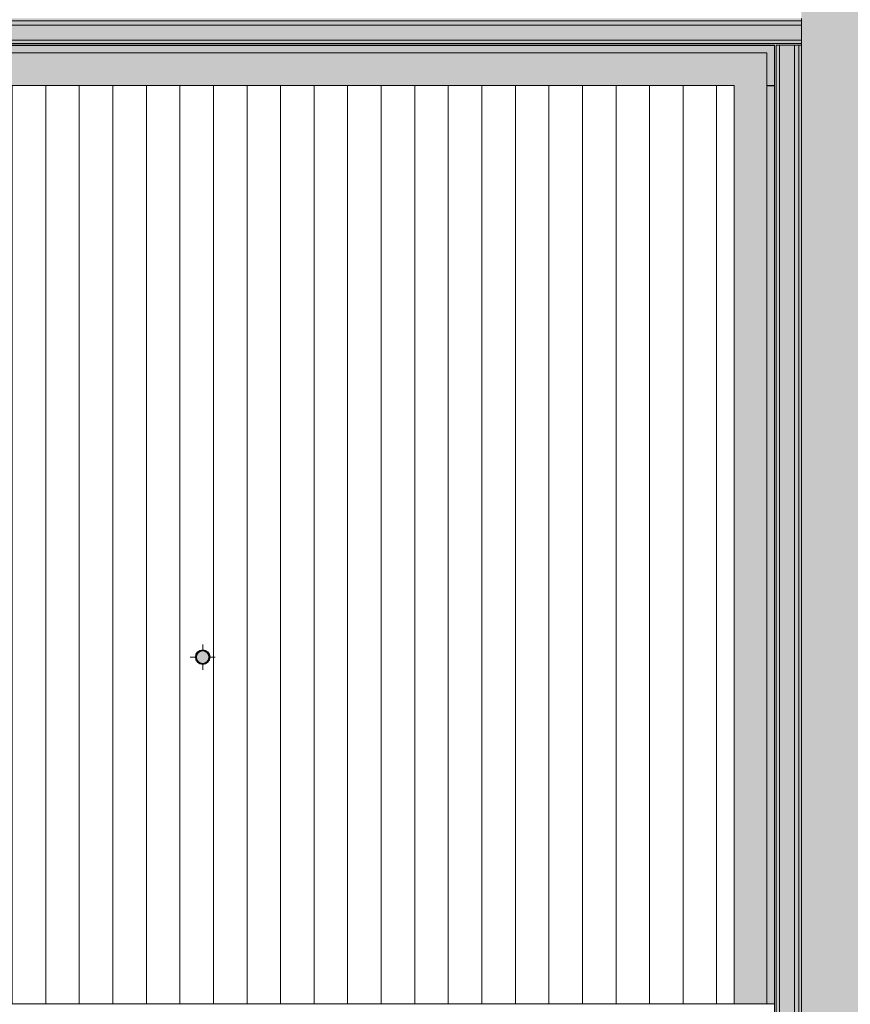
# Model space of a CAD drawing. Header units: millimetres. Extents: x -62808 to 83156, y -26483 to 33271.
# Tile 114 of 256: x -14555 to -9603, y -21565 to -15695. Entities that reach past the tile are written whole.
import ezdxf

# ---------------------------------------------------------------- set-up
doc = ezdxf.new("R2010")
doc.units = ezdxf.units.MM
for name, color, linetype, lineweight in [('A-FLOR', 192, 'Continuous', 18), ('A-FLOR-PATT', 8, 'Continuous', 25), ('A-ROOF', 132, 'Continuous', 9), ('A-ROOF-OTLN', 132, 'Continuous', 9), ('A-ROOF-PATT', 132, 'Continuous', 9), ('A-WALL', 113, 'Continuous', 18), ('A-WALL-PATT', 111, 'Continuous', 25), ('P-PIPE', 3, 'Continuous', 9), ('P-PIPE-CNTR', 3, 'Continuous', 9)]:
    doc.layers.add(name, color=color, linetype=linetype, lineweight=lineweight)

# ---------------------------------------------------------------- blocks, each defined once
blk = doc.blocks.new('ESG_Serie Normal_Terminal de Ventilacao - Standard-V35-PLANTA DE IMPERMEABILIZAÇÃO - 1_ PAV_')
at = {"layer": 'P-PIPE'}
h = blk.add_hatch(color=256, dxfattribs=at)
h.paths.add_polyline_path([(-13464.1, -19538.7), (-13449.6, -19535.8), (-13439.2, -19530.3), (-13431.2, -19522.9), (-13425.3, -19513.6), (-13422.3, -19505.8), (-13421, -19495.6), (-13423.9, -19480.8), (-13429.3, -19470.7), (-13437.1, -19462.4), (-13446, -19456.8), (-13456.7, -19453.4), (-13465.6, -19452.6), (-13478.6, -19455.3), (-13489, -19460.8), (-13497, -19468.2), (-13502.9, -19477.5), (-13506.1, -19487.1), (-13507.2, -19495.6), (-13504.2, -19510.3), (-13498.8, -19520.5), (-13491.1, -19528.7), (-13482, -19534.4), (-13473.8, -19537.4), (-13465.6, -19538.5)])
h.paths.add_polyline_path([(-13464.1, -19537.2), (-13478.4, -19534.3), (-13488.4, -19529), (-13496.1, -19521.7), (-13501.6, -19512.9), (-13504.3, -19506.3), (-13505.5, -19493.9), (-13502.7, -19480.8), (-13497.5, -19471.3), (-13490.2, -19463.5), (-13481.9, -19458.2), (-13473.5, -19455.1), (-13462.6, -19454.1), (-13449.7, -19456.8), (-13439.8, -19462.1), (-13432.2, -19469.2), (-13426.5, -19478.2), (-13423.5, -19487.1), (-13422.6, -19497.2), (-13425.5, -19510.3), (-13430.6, -19519.8), (-13438, -19527.6), (-13446.6, -19533.1), (-13454.7, -19536), (-13463.8, -19537.2)])
h = blk.add_hatch(color=256, dxfattribs=at)
h.paths.add_polyline_path([(-13464.1, -19537.2), (-13449.7, -19534.3), (-13439.8, -19529), (-13432.3, -19522), (-13426.5, -19512.9), (-13423.7, -19505.3), (-13422.6, -19493.9), (-13425.5, -19480.8), (-13430.6, -19471.3), (-13437.9, -19463.5), (-13446.6, -19458.1), (-13457.5, -19454.7), (-13465.6, -19454.1), (-13478.4, -19456.8), (-13488.4, -19462.1), (-13495.9, -19469.1), (-13501.6, -19478.2), (-13504.9, -19488.7), (-13505.5, -19497.2), (-13502.7, -19510.3), (-13497.5, -19519.8), (-13490.2, -19527.6), (-13481.5, -19533.1), (-13473.5, -19536), (-13464.3, -19537.2)])
h.paths.add_polyline_path([(-13464.1, -19535.7), (-13478, -19532.9), (-13487.3, -19527.9), (-13494.6, -19521.2), (-13500.5, -19511.6), (-13502.9, -19505.9), (-13503.8, -19492.1), (-13501.4, -19481.6), (-13496.4, -19472.4), (-13490.5, -19465.7), (-13480.6, -19459.3), (-13470.7, -19456.3), (-13462.6, -19455.6), (-13450.1, -19458.3), (-13440.9, -19463.2), (-13433, -19470.7), (-13427.7, -19479.3), (-13425.1, -19487.1), (-13424.4, -19499), (-13426.8, -19509.5), (-13431.7, -19518.8), (-13437.6, -19525.4), (-13447.5, -19531.8), (-13457.5, -19534.8), (-13463.7, -19535.7)])
h = blk.add_hatch(color=256, dxfattribs=at)
h.paths.add_polyline_path([(-13464.1, -19535.7), (-13450.1, -19532.9), (-13440.5, -19527.6), (-13433.6, -19521.2), (-13427.7, -19511.8), (-13425.1, -19504.7), (-13424.4, -19492.1), (-13426.8, -19481.6), (-13431.7, -19472.4), (-13438.7, -19464.9), (-13447.5, -19459.3), (-13456.6, -19456.4), (-13465.6, -19455.6), (-13478, -19458.3), (-13487.7, -19463.5), (-13494.8, -19470.2), (-13500.4, -19479.3), (-13503.2, -19487.7), (-13503.8, -19499), (-13501.4, -19509.5), (-13496.4, -19518.8), (-13490.5, -19525.4), (-13480.9, -19531.7), (-13471.6, -19534.7), (-13464.4, -19535.7)])
h.paths.add_polyline_path([(-13464.1, -19534.2), (-13477, -19531.6), (-13486.6, -19526.5), (-13494.1, -19519.3), (-13498.9, -19511.6), (-13501.6, -19504), (-13502.2, -19491.6), (-13499.7, -19481.5), (-13495.2, -19473.3), (-13490.5, -19467.6), (-13479.7, -19460.6), (-13469.7, -19457.7), (-13462.6, -19457.1), (-13451.2, -19459.5), (-13441.6, -19464.6), (-13434.1, -19471.8), (-13429.3, -19479.5), (-13426.6, -19487.1), (-13426, -19499.6), (-13428.5, -19509.7), (-13432.9, -19517.8), (-13437.6, -19523.5), (-13448.5, -19530.5), (-13458.5, -19533.4), (-13463.6, -19534.1)])
h.paths.add_polyline_path([(-13464.6, -19458.3), (-13463.6, -19458.1), (-13464.6, -19458.2)])
h = blk.add_hatch(color=256, dxfattribs=at)
h.paths.add_polyline_path([(-13430.6, -19514.9), (-13426.6, -19504), (-13426, -19491.6), (-13428.5, -19481.5), (-13431.4, -19477.3), (-13431.1, -19478.2), (-13427.4, -19489.9), (-13427.3, -19499.7), (-13429.7, -19509.3), (-13431, -19514.4)])
h.paths.add_polyline_path([(-13464.1, -19534.2), (-13450.1, -19531.2), (-13441.6, -19526.5), (-13434.1, -19519.3), (-13431.9, -19514.7), (-13432.8, -19515.6), (-13440.9, -19524.5), (-13449.3, -19529.5), (-13458.8, -19532.2), (-13463.6, -19533.2)])
h.paths.add_polyline_path([(-13497.5, -19514.9), (-13497, -19512.9), (-13500.7, -19501.2), (-13500.9, -19491.4), (-13498.5, -19481.8), (-13497.2, -19476.7), (-13497.9, -19477.1), (-13501.6, -19487.1), (-13502.2, -19499.6), (-13499.7, -19509.7), (-13497.7, -19514.4)])
h.paths.add_polyline_path([(-13464.1, -19534.2), (-13465.6, -19532.7), (-13477.5, -19530.1), (-13486.1, -19525.4), (-13493.2, -19518.5), (-13496.4, -19514.7), (-13496.9, -19515.6), (-13489.2, -19524.6), (-13479.7, -19530.5), (-13469.7, -19533.4), (-13464.6, -19534.1)])
h.paths.add_polyline_path([(-13464.1, -19456.9), (-13462.6, -19458.4), (-13450.6, -19461), (-13442, -19465.8), (-13435, -19472.6), (-13431.7, -19476.4), (-13431.2, -19475.5), (-13439, -19466.5), (-13448.5, -19460.6), (-13458.5, -19457.7), (-13463.6, -19457)])
h.paths.add_polyline_path([(-13496.1, -19476.4), (-13487.3, -19466.6), (-13478.9, -19461.6), (-13469.4, -19458.9), (-13464.3, -19457.4), (-13464.9, -19457.1), (-13478, -19459.9), (-13486.6, -19464.6), (-13494.1, -19471.8), (-13496.2, -19476.4)])
for points in [[(-13464.1, -19532.9), (-13464.1, -19458.2), (-13474.6, -19459.8), (-13483.8, -19464), (-13492.6, -19471.8), (-13497, -19478.2), (-13500.7, -19489.9), (-13501.5, -19495.6), (-13500, -19505.6), (-13493.8, -19517.7), (-13490.5, -19522), (-13481.9, -19528.3), (-13472.9, -19531.8), (-13464.1, -19532.9)], [(-13464.1, -19532.9), (-13454.4, -19531.6), (-13444.4, -19527.1), (-13435.6, -19519.3), (-13431.1, -19512.9), (-13427.4, -19501.2), (-13426.7, -19495.6), (-13428.1, -19485.5), (-13434.4, -19473.3), (-13437.6, -19469.1), (-13446.2, -19462.8), (-13455.3, -19459.3), (-13464.1, -19459.3), (-13464.1, -19531.8)]]:
    blk.add_hatch(color=256, dxfattribs=at).paths.add_polyline_path(points)
for radius, start, end in [(43.5, 90, 270), (43.1, 90, 270), (42, 90, 270), (41.7, 90, 270), (40.4, 90, 270), (40.1, 90, 270), (38.9, 90, 270), (38.6, 90, 270), (37.4, 90, 270), (43.5, 270, 90), (43.1, 270, 90), (42, 270, 90), (41.7, 270, 90), (40.4, 270, 90), (40.1, 270, 90), (38.9, 270, 90), (38.6, 270, 90), (37.4, 270, 90)]:
    blk.add_arc((-13464.1, -19495.6), radius, start, end, dxfattribs=at)
blk = doc.blocks.new('BE-PMSa-MOD-ESG-ESCOLA-EX-000-R_rvt-1-PLANTA DE IMPERMEABILIZAÇÃO - 1_ PAV_')
at = {"layer": 'P-PIPE-CNTR', "color": 53}
for p, q in [((-13464.1, -19452.4), (-13464.1, -19420.6)), ((-13539.1, -19495.6), (-13507.2, -19495.6)), ((-13464.1, -19570.6), (-13464.1, -19538.7)), ((-13421, -19495.6), (-13389.1, -19495.6))]:
    blk.add_line(p, q, dxfattribs=at)
at = {"layer": 'P-PIPE', "color": 53, "lineweight": 9}
blk.add_blockref('ESG_Serie Normal_Terminal de Ventilacao - Standard-V35-PLANTA DE IMPERMEABILIZAÇÃO - 1_ PAV_', (0, 0), dxfattribs=at)
blk = doc.blocks.new('BE-PMSa-MOD-ARQ-ESCOLA-EX-000-R_0056_rvt-1-PLANTA DE IMPERMEABILIZAÇÃO - 1_ PAV_')
at = {"layer": 'A-FLOR-PATT', "lineweight": 5}
h = blk.add_hatch(dxfattribs=at)
h.set_pattern_fill('FP_5', color=135, style=0, pattern_type=2)
h.set_pattern_definition([(45, (-18186.55, -4434.14), (0, 212.13203), [450, -150]), (135, (-18080.48, -4328.07), (1e-14, 212.13203), [450, -150])])
h.paths.add_polyline_path([(-7620.6, -25687.4), (-7620.3, -25685.9), (-7616.3, -25685.9), (-7615.8, -25657.5), (-7502.5, -25659.7), (-7502.5, -23934.2), (-7477.5, -23934.2), (-7477.5, -21918.1), (-7502.5, -21918.1), (-7502.5, -16763.1), (-7477.5, -16763.1), (-7477.5, 2311.9), (-2935.5, 2311.9), (-2935.5, 7555.9), (-10508.2, 7555.9), (-10508.2, 7055.9), (-27325.2, 7055.9), (-27325.2, 2311.5), (-27088, 2311.5), (-27088, 2392.6), (-26712, 2392.6), (-26712, 2311.5), (-9894.9, 2311.5), (-9894.9, -15523.5), (-9849.9, -15523.5), (-9850.4, -15643), (-9894.9, -15643), (-9894.9, -25621.4), (-9872.4, -25621.9), (-9872.4, -25665.9), (-7620.7, -25687.4)])
h.paths.add_polyline_path([(-7730.1, -25658.7), (-7770.1, -25657.9), (-7751.4, -24718.1), (-7711.4, -24718.9), (-7718.2, -25063.7)])
h.paths.add_polyline_path([(-9669.7, -25620.1), (-9709.7, -25619.3), (-9691, -24679.5), (-9651, -24680.3), (-9669.4, -25603.3)])
h.paths.add_polyline_path([(-8711.3, -22737.2), (-8712.4, -22733.4), (-8713.6, -22734.7), (-8712.4, -22736)])
h.paths.add_polyline_path([(-8716, -22734.7), (-8711.3, -22731.2), (-8712.2, -22731.2), (-8714.7, -22733.5)])
h.paths.add_polyline_path([(-8711.3, -22739.1), (-8711.3, -22737.2), (-8713.2, -22737.3), (-8712.1, -22738.3)])
h.paths.add_polyline_path([(-8661.3, -22732.2), (-8660.1, -22736), (-8658.9, -22734.7), (-8660.1, -22733.4)])
h.paths.add_polyline_path([(-8661.3, -22731.2), (-8661.3, -22732.2), (-8659.9, -22732.2)])
h.paths.add_polyline_path([(-8629, -22734.7), (-8631, -22732.2), (-8631.2, -22736.6), (-8630.2, -22736.6), (-8629.4, -22735.3)])
h.paths.add_polyline_path([(-8661.3, -22739.7), (-8741.5, -22739.1), (-8741.9, -22732.2), (-8740.8, -22730.1), (-8733.4, -22729.8), (-8726.3, -22730.4), (-8716.9, -22729.9), (-8711.3, -22729.7), (-8661.3, -22730.4), (-8661.3, -22731.2), (-8645.7, -22729.8), (-8634, -22730.7), (-8631.8, -22730.4), (-8629.5, -22736), (-8630.5, -22739.1), (-8631.3, -22738.3), (-8632.2, -22738.3), (-8641.2, -22739.7), (-8656.5, -22739), (-8661.3, -22739.2), (-8661.3, -22739.6)])
h.paths.add_polyline_path([(-27042.1, 2311.5), (-27040.5, 2311.5), (-27040.5, 2342.6), (-26757, 2342.6), (-26757, 2347.6), (-27043, 2347.6), (-27043, 2311.5)])
h.paths.add_polyline_path([(-33689.1, 2311.5), (-33529.2, 2311.5), (-33529.2, 6792.9), (-33747, 6792.9), (-33747, 7647.4), (-37320.5, 7647.4), (-37320.5, 7540.4), (-37758.5, 7540.4), (-37758.5, 7647.4), (-41332, 7647.4), (-41332, 7303), (-41294.1, 7303), (-41294.1, 7360.3), (-33786, 7359.8), (-33786, 7303), (-33748, 7302.7), (-33748, 7233.4), (-33786, 7233.4), (-33786, 7159.6), (-41294.1, 7160.3), (-41294.1, 7233.4), (-41332, 7233.4), (-41332, 6792.9), (-41622, 6792.9), (-41622, 7540.4), (-41753.5, 7540.4), (-41753.5, 7973.4), (-41622, 7973.4), (-41622, 8847.7), (-44952, 8847.7), (-44952, 7948.9), (-44844.5, 7948.9), (-44844.5, 7564.9), (-44952, 7564.9), (-44952, 6792.9), (-45242, 6792.9), (-45242, 7233.4), (-45259, 7233.4), (-45259, 7159.6), (-49941.5, 7159.6), (-49941.5, 6792.9), (-50231.5, 6792.9), (-50231.5, 7647.4), (-57817, 7647.4), (-57817, 7360.3), (-50290.3, 7359.8), (-50290.3, 7303), (-50252.3, 7303), (-50252.3, 7233.4), (-50290.3, 7233.4), (-50290.3, 7159.6), (-57817, 7159.6), (-57817, 6792.9), (-57979.5, 6792.9), (-57979.5, 6752.9), (-57990.5, 6752.9), (-57990.5, 5756), (-57979.5, 5756), (-57979.5, 5716), (-57983, 5716), (-57983, 5636), (-58037, 5636), (-58037, 3636), (-57983, 3636), (-57983, 3556), (-57993, 3556), (-57993, 3516), (-58004, 3516), (-58004, 2351.5), (-57993, 2351.5), (-57993, 2311.5), (-52960.9, 2311.5), (-52960.9, 2401), (-52558.4, 2401), (-52558.4, 2311.5), (-46406.8, 2311.5), (-46406.8, 2388), (-46020.8, 2388), (-46020.8, 2311.5), (-39870.2, 2311.5), (-39870.2, 2387.6), (-39484.2, 2387.6), (-39484.2, 2311.5), (-34104.5, 2311.5)])
h.paths.add_polyline_path([(-52915.9, 2311.5), (-52915.2, 2312.5), (-52915.9, 2311.7)])
h.paths.add_polyline_path([(-57884.2, 2405.1), (-57910.1, 2408.5), (-57934.2, 2418.5), (-57954.9, 2434.4), (-57970.8, 2455.1), (-57980.8, 2479.2), (-57984.2, 2505.1), (-57980.8, 2531), (-57970.8, 2555.1), (-57954.9, 2575.8), (-57934.2, 2591.7), (-57910.1, 2601.7), (-57884.2, 2605.1), (-57858.4, 2601.7), (-57834.2, 2591.7), (-57813.5, 2575.8), (-57797.6, 2555.1), (-57787.6, 2531), (-57784.4, 2503.8), (-57787.6, 2479.2), (-57797.6, 2455.1), (-57813.5, 2434.4), (-57834.2, 2418.5), (-57858.4, 2408.5), (-57867.6, 2407.3)])
h.paths.add_polyline_path([(-45986.7, 2407.5), (-46012.6, 2410.9), (-46036.7, 2420.9), (-46057.4, 2436.8), (-46073.3, 2457.5), (-46083.3, 2481.7), (-46086.7, 2507.5), (-46083.3, 2533.4), (-46073.3, 2557.5), (-46057.4, 2578.2), (-46036.7, 2594.1), (-46012, 2604.2), (-45986.7, 2607.5), (-45960.9, 2604.1), (-45936.7, 2594.1), (-45916, 2578.2), (-45900.1, 2557.5), (-45890.1, 2533.4), (-45886.7, 2507.5), (-45890.1, 2481.7), (-45900.1, 2457.5), (-45916, 2436.8), (-45936.7, 2420.9), (-45960.9, 2410.9)])
h.paths.add_polyline_path([(-33908.2, 2410.8), (-33934.1, 2414.2), (-33958.2, 2424.2), (-33978.9, 2440.1), (-33994.8, 2460.8), (-34004.8, 2484.9), (-34008.2, 2510.8), (-34004.8, 2536.7), (-33994.8, 2560.8), (-33978.9, 2581.5), (-33958.2, 2597.4), (-33934.1, 2607.4), (-33908.2, 2610.8), (-33882.3, 2607.4), (-33858.2, 2597.4), (-33837.5, 2581.5), (-33821.6, 2560.8), (-33811.6, 2536.7), (-33808.2, 2510.8), (-33811.6, 2484.9), (-33821.6, 2460.8), (-33837.5, 2440.1), (-33858.2, 2424.2), (-33882.3, 2414.2)])
h.paths.add_polyline_path([(-43358, 4810.1), (-43355.5, 4807.7), (-43354.2, 4810.1), (-43356.8, 4810.1)])
h.paths.add_polyline_path([(-43359.8, 4810.1), (-43356.8, 4807.8), (-43359, 4810.1)])
h.paths.add_polyline_path([(-43358, 4860.1), (-43354.2, 4861.2), (-43355.5, 4862.4), (-43356.8, 4861.2)])
h.paths.add_polyline_path([(-43359, 4860.1), (-43358, 4860.1), (-43358, 4861.5)])
h.paths.add_polyline_path([(-43351.1, 4810.1), (-43353, 4810.1), (-43352.9, 4808.1), (-43351.9, 4809.2)])
h.paths.add_polyline_path([(-43355.5, 4778.9), (-43360.1, 4780.6), (-43360.4, 4788), (-43359.8, 4795), (-43360.3, 4804.4), (-43360.5, 4810.1), (-43359.8, 4860.1), (-43359, 4860.1), (-43360.4, 4875.6), (-43359.5, 4887.3), (-43359.5, 4889.7), (-43355.5, 4892.3), (-43351, 4890.5), (-43351.5, 4889.7), (-43351.9, 4889.1), (-43350.5, 4880.1), (-43351.2, 4864.8), (-43351, 4860.1), (-43350.5, 4860.1), (-43351.1, 4779.8), (-43354.2, 4779.1)])
h.paths.add_polyline_path([(-43355.5, 4889.6), (-43353.2, 4890.8), (-43355.5, 4892.3), (-43358.4, 4890.4)])
h.paths.add_polyline_path([(-45259, 7303), (-45242, 7303), (-45242, 7750.6), (-45261.5, 7750.6), (-45261.5, 7650.4), (-49809, 7649.6), (-49809, 7540.4), (-49941.5, 7540.4), (-49941.5, 7360.3), (-45259, 7359.8), (-45259, 7323.1)])
h.paths.add_polyline_path([(-33902.7, 7378.2), (-33928.6, 7381.6), (-33952.7, 7391.6), (-33973.5, 7407.5), (-33989.3, 7428.2), (-33999.3, 7452.3), (-34002.7, 7478.2), (-33999.3, 7504.1), (-33989.3, 7528.2), (-33973.5, 7548.9), (-33952.7, 7564.8), (-33928.6, 7574.8), (-33902.7, 7578.2), (-33876.9, 7574.8), (-33852.7, 7564.8), (-33832, 7548.9), (-33816.1, 7528.2), (-33806.2, 7504.1), (-33802.7, 7478.2), (-33806.2, 7452.3), (-33816.1, 7428.2), (-33832, 7407.5), (-33852.7, 7391.6), (-33876.9, 7381.6), (-33896.8, 7379)])
h.paths.add_polyline_path([(-57704.1, 7403.2), (-57730, 7406.6), (-57754.1, 7416.6), (-57774.8, 7432.5), (-57790.7, 7453.2), (-57800.7, 7477.3), (-57804.1, 7503.2), (-57800.7, 7529.1), (-57790.7, 7553.2), (-57774.8, 7573.9), (-57754.1, 7589.8), (-57730, 7599.8), (-57704.1, 7603.2), (-57678.2, 7599.8), (-57654.1, 7589.8), (-57633.4, 7573.9), (-57617.5, 7553.2), (-57607.5, 7529.1), (-57604.1, 7503.2), (-57607.5, 7477.3), (-57617.5, 7453.2), (-57633.4, 7432.5), (-57654.1, 7416.6), (-57678.2, 7406.6)])
h.paths.add_polyline_path([(-41174.6, 7436.7), (-41200.4, 7440.1), (-41224.6, 7450.1), (-41245.3, 7466), (-41261.2, 7486.7), (-41271.2, 7510.8), (-41274.6, 7536.7), (-41271.2, 7562.6), (-41261.2, 7586.7), (-41245.3, 7607.4), (-41224.6, 7623.3), (-41200.4, 7633.3), (-41174.6, 7636.7), (-41148.7, 7633.3), (-41124.6, 7623.3), (-41103.9, 7607.4), (-41088, 7586.7), (-41078, 7562.6), (-41074.6, 7536.7), (-41078, 7510.8), (-41088, 7486.7), (-41103.9, 7466), (-41124.6, 7450.1), (-41148.7, 7440.1), (-41166.9, 7437.7)])
h.paths.add_polyline_path([(-33273.7, 7969.3), (-31276.4, 7969.3), (-31276.4, 13565.9), (-1592.6, 13565.9), (-1592.6, 16651.9), (-1626.5, 16651.9), (-1626.5, 16686.4), (-7087.5, 16686.4), (-7087.5, 16651.9), (-7471.5, 16651.9), (-7471.5, 16686.4), (-10558.5, 16686.4), (-10558.5, 16625.9), (-11000.5, 16625.9), (-11000.5, 16686.4), (-18577.5, 16686.4), (-18577.5, 16651.9), (-18961.5, 16651.9), (-18961.5, 16686.4), (-22082.5, 16686.4), (-22082.5, 16651.9), (-22466.5, 16651.9), (-22466.5, 16686.4), (-30072.5, 16686.4), (-30072.5, 16651.9), (-30456.5, 16651.9), (-30456.5, 16686.4), (-33337.5, 16686.4), (-33337.5, 15656.9), (-33352.5, 15656.9), (-33352.5, 15266.9), (-33337.5, 15266.9), (-33337.5, 7973.4), (-33325.5, 7973.4), (-33325.5, 7969.3), (-33279.2, 7969.3)])
h.paths.add_polyline_path([(-7310.5, 13017.9), (-7295.5, 13017.9), (-7295.5, 13065.9), (-7685.5, 13065.9), (-7685.5, 13017.9), (-7311.2, 13017.9)])
h.paths.add_polyline_path([(-28222.6, 13017.9), (-28020.4, 13017.9), (-28020.4, 13065.9), (-28410.4, 13065.9), (-28410.4, 13017.9), (-28288.4, 13017.9)])
h.paths.add_polyline_path([(-2495.4, 13042.4), (-2430.4, 13042.4), (-2430.4, 13065.9), (-2868.4, 13065.9), (-2868.4, 13042.4), (-2531.4, 13042.4)])
h.paths.add_polyline_path([(-25719.5, 13046.9), (-25674.5, 13046.9), (-25674.5, 13065.9), (-26116.5, 13065.9), (-26116.5, 13046.9), (-25756.9, 13046.9)])
h.paths.add_polyline_path([(-13401.5, 13046.9), (-12929.5, 13046.9), (-12929.5, 13065.9), (-13416.5, 13065.9), (-13416.5, 13046.9)])
h.paths.add_polyline_path([(-14523.4, 13046.9), (-14474.5, 13046.9), (-14474.5, 13065.9), (-14916.5, 13065.9), (-14916.5, 13046.9), (-14539.5, 13046.9)])
h.paths.add_polyline_path([(-20676.5, 13046.9), (-20249.5, 13046.9), (-20249.5, 13065.9), (-20691.5, 13065.9), (-20691.5, 13046.9)])
h.paths.add_polyline_path([(-8501.7, 14834.1), (-8499.2, 14836.1), (-8503.6, 14836.3), (-8503.5, 14835.3), (-8502.2, 14834.5)])
h.paths.add_polyline_path([(-8499.2, 14866.4), (-8503, 14865.2), (-8501.7, 14864), (-8500.4, 14865.2)])
h.paths.add_polyline_path([(-8504.2, 14916.4), (-8500.4, 14917.5), (-8501.7, 14918.7), (-8503, 14917.5)])
h.paths.add_polyline_path([(-8501.7, 14921.1), (-8498.2, 14916.4), (-8498.2, 14917.3), (-8500.5, 14919.8)])
h.paths.add_polyline_path([(-8506, 14916.4), (-8504.2, 14916.4), (-8504.2, 14918.3), (-8505.2, 14917.2)])
h.paths.add_polyline_path([(-8501.7, 14834.1), (-8506, 14835.6), (-8505.2, 14836.4), (-8505.2, 14837.3), (-8506.6, 14846.3), (-8506, 14861.6), (-8506.2, 14866.4), (-8506.7, 14866.4), (-8506, 14946.6), (-8499.2, 14947), (-8497.1, 14945.9), (-8496.7, 14938.5), (-8497.4, 14931.4), (-8496.9, 14922), (-8496.7, 14916.4), (-8497.4, 14866.4), (-8498.2, 14866.4), (-8496.8, 14850.8), (-8497.7, 14839.1), (-8497.4, 14836.9), (-8500.4, 14834.6)])
h.paths.add_polyline_path([(-21087.2, 14834.1), (-21084.7, 14836.1), (-21089.1, 14836.3), (-21089.1, 14835.3), (-21087.7, 14834.5)])
h.paths.add_polyline_path([(-21084.7, 14866.4), (-21088.5, 14865.2), (-21087.2, 14864), (-21085.9, 14865.2)])
h.paths.add_polyline_path([(-21089.7, 14916.4), (-21085.9, 14917.5), (-21087.2, 14918.7), (-21088.5, 14917.5)])
h.paths.add_polyline_path([(-21087.2, 14921.1), (-21083.7, 14916.4), (-21083.7, 14917.3), (-21086, 14919.8)])
h.paths.add_polyline_path([(-21091.5, 14916.4), (-21089.7, 14916.4), (-21089.8, 14918.3), (-21090.7, 14917.2)])
h.paths.add_polyline_path([(-21087.2, 14834.1), (-21091.5, 14835.6), (-21090.7, 14836.4), (-21090.8, 14837.3), (-21092.2, 14846.3), (-21091.5, 14861.6), (-21091.7, 14866.4), (-21092.2, 14866.4), (-21091.5, 14946.6), (-21084.7, 14947), (-21082.6, 14945.9), (-21082.3, 14938.5), (-21082.9, 14931.4), (-21082.4, 14922), (-21082.2, 14916.4), (-21082.9, 14866.4), (-21083.7, 14866.4), (-21082.3, 14850.8), (-21083.2, 14839.1), (-21082.9, 14836.9), (-21085.9, 14834.6)])
h.paths.add_polyline_path([(-30958.7, 14888.9), (-30959.9, 14892.7), (-30961.1, 14891.4), (-30959.9, 14890.1)])
h.paths.add_polyline_path([(-30963.5, 14891.4), (-30958.7, 14894.9), (-30959.6, 14894.9), (-30962.2, 14892.6)])
h.paths.add_polyline_path([(-30958.7, 14887), (-30958.7, 14888.9), (-30960.7, 14888.8), (-30959.6, 14887.8)])
h.paths.add_polyline_path([(-30908.7, 14893.9), (-30907.6, 14890.1), (-30906.4, 14891.4), (-30907.6, 14892.7)])
h.paths.add_polyline_path([(-30908.7, 14894.9), (-30908.7, 14893.9), (-30907.4, 14893.9)])
h.paths.add_polyline_path([(-30876.5, 14891.4), (-30878.5, 14893.9), (-30878.7, 14889.5), (-30877.7, 14889.5), (-30876.9, 14890.8)])
h.paths.add_polyline_path([(-30908.7, 14886.4), (-30989, 14887), (-30989.4, 14893.9), (-30988.2, 14896), (-30980.8, 14896.3), (-30973.8, 14895.7), (-30964.4, 14896.2), (-30958.7, 14896.4), (-30908.7, 14895.7), (-30908.7, 14894.9), (-30893.2, 14896.3), (-30881.5, 14895.4), (-30879.3, 14895.7), (-30876.9, 14890.1), (-30878, 14887), (-30878.8, 14887.8), (-30879.7, 14887.8), (-30888.7, 14886.4), (-30904, 14887.1), (-30908.7, 14886.9), (-30908.7, 14886.4)])
h.paths.add_polyline_path([(-33455.1, 16805.9), (-33352.5, 16805.9), (-33352.5, 16845.9), (-33457, 16845.8), (-33456.8, 16805.9)])
at = {"layer": 'A-ROOF-OTLN', "lineweight": 5}
for points in [[(-26358.2, -16087.2), (-26358.2, -15892.9), (-10099.9, -15892.9), (-10099.9, -16087.2), (-10054.9, -16087.2), (-10054.9, -15848.4), (-26597, -15848.4), (-26597, -16087.2), (-26582, -16087.2)], [(-10054.9, -21562.9), (-10054.9, -16090.2), (-10099.9, -16090.2), (-10099.9, -21562.9)], [(-10294.9, -21567.9), (-10054.9, -21567.9), (-10054.9, -21562.9), (-26597, -21562.9), (-26597, -21567.9), (-10295.1, -21567.9)]]:
    blk.add_hatch(color=254, dxfattribs=at).paths.add_polyline_path(points)
at = {"layer": 'A-ROOF-PATT', "lineweight": 5}
h = blk.add_hatch(dxfattribs=at)
h.set_pattern_fill('FP_54', color=71, style=0, pattern_type=2)
h.set_pattern_definition([(90, (0, -38729.67), (-200, 1e-14), [])])
h.paths.add_polyline_path([(-26357, -21562.9), (-10294.9, -21562.9), (-10294.9, -16087.2), (-26597, -16087.2), (-26597, -16090.2), (-26357, -16090.2), (-26357, -21337.3)])
h.paths.add_polyline_path([(-18605, -20042.7), (-19005, -19642.7), (-18205, -19642.7)])
h.paths.add_polyline_path([(-13464.1, -19538.7), (-13478.6, -19535.8), (-13489, -19530.3), (-13497, -19522.9), (-13502.9, -19513.6), (-13505.8, -19506.4), (-13507.2, -19495.6), (-13504.2, -19480.8), (-13498.8, -19470.7), (-13491.1, -19462.4), (-13482.2, -19456.8), (-13473.8, -19453.7), (-13462.6, -19452.6), (-13449.6, -19455.3), (-13439.2, -19460.8), (-13431.2, -19468.2), (-13425.3, -19477.5), (-13422.1, -19487.1), (-13421.2, -19496.9), (-13423.9, -19510.3), (-13429.3, -19520.5), (-13437.1, -19528.7), (-13446, -19534.3), (-13454.4, -19537.4), (-13462.6, -19538.5)])
h.paths.add_polyline_path([(-17179.1, -19538.7), (-17193.6, -19535.8), (-17204, -19530.3), (-17212, -19522.9), (-17217.9, -19513.6), (-17220.8, -19506.4), (-17222.2, -19495.6), (-17219.2, -19480.8), (-17213.8, -19470.7), (-17206.1, -19462.4), (-17197.2, -19456.8), (-17188.8, -19453.7), (-17177.6, -19452.6), (-17164.6, -19455.3), (-17154.2, -19460.8), (-17146.2, -19468.2), (-17140.3, -19477.5), (-17137.1, -19487.1), (-17136.2, -19496.9), (-17138.9, -19510.3), (-17144.3, -19520.5), (-17152.1, -19528.7), (-17161, -19534.3), (-17169.4, -19537.4), (-17177.6, -19538.5)])
h.paths.add_polyline_path([(-10099.9, -16090.2), (-10054.9, -16090.2), (-10054.9, -16087.2), (-10099.9, -16087.2)])
at = {"layer": 'A-WALL', "lineweight": 5}
h = blk.add_hatch(color=254, dxfattribs=at)
h.paths.add_polyline_path([(-10054.9, -15702.9), (-9894.9, -15702.9), (-9894.9, -15687.9), (-26707.9, -15687.9), (-26707.9, -15702.9), (-10424.6, -15702.9)])
h.paths.add_polyline_path([(-26732, -15702.9), (-26726.2, -15702.9), (-26726.2, -15687.9), (-26742, -15687.9), (-26742, -15702.9), (-26737, -15702.9)])
for color, points in [(254, [(-26726.2, -15727.9), (-26725.5, -15719.2), (-26722, -15727.9), (-9894.9, -15727.9), (-9894.9, -15702.9), (-26732, -15702.9), (-26732, -15727.9)]), (254, [(-26627, -15837.9), (-9894.9, -15837.9), (-9894.9, -15817.9), (-26627, -15817.9), (-26627, -15822.9)]), (10, [(-10044.9, -23172.9), (-10044.9, -15847.9), (-10054.9, -15848.4), (-10054.9, -23172.9)]), (254, [(-10044.9, -23192.9), (-10024.9, -23192.9), (-10024.9, -15847.9), (-10044.9, -15848.4), (-10044.9, -23187.5)]), (254, [(-9909.9, -23312.9), (-9909.9, -15847.9), (-9934.9, -15847.9), (-9934.9, -23312.9), (-9919.5, -23312.9)])]:
    blk.add_hatch(color=color, dxfattribs=at).paths.add_polyline_path(points)
at = {"layer": 'A-WALL'}
for color, points in [(50, [(-9909.9, -15847.9), (-9894.9, -15847.9), (-9894.9, -15837.9), (-26607, -15837.9), (-26607, -15847.9), (-9925.7, -15847.9)]), (9, [(-9909.9, -23327.9), (-9894.9, -23327.9), (-9894.9, -15847.9), (-9909.9, -15848), (-9909.9, -23325.5)])]:
    blk.add_hatch(color=color, dxfattribs=at).paths.add_polyline_path(points)
at = {"layer": 'A-WALL-PATT', "lineweight": 5}
for points in [[(-9939.9, -15817.9), (-9894.9, -15817.9), (-9894.9, -15727.9), (-26722, -15727.9), (-26707.9, -15742.1), (-26707.9, -15767.9), (-26722, -15767.9), (-26722, -15817.9), (-10009.2, -15817.9)], [(-9990.7, -23287.9), (-9934.9, -23287.9), (-9934.9, -15847.9), (-10024.9, -15848.4), (-10024.9, -23287.9), (-10009.2, -23287.9)]]:
    blk.add_hatch(color=251, dxfattribs=at).paths.add_polyline_path(points)
at = {"layer": 'A-ROOF', "color": 130, "lineweight": 5}
blk.add_line((-26357, -21562.9), (-10294.9, -21562.9), dxfattribs=at)
at = {"layer": 'A-ROOF-OTLN', "color": 130, "lineweight": 5}
for p, q in [((-10054.9, -15848.4), (-26597, -15848.4)), ((-10100.1, -16090.2), (-10054.9, -16090.2)), ((-10099.9, -16087.2), (-10054.9, -16087.2)), ((-10054.9, -21562.9), (-10099.9, -21562.9))]:
    blk.add_line(p, q, dxfattribs=at)
at = {"layer": 'A-WALL', "color": 130, "lineweight": 5}
for p, q in [((-9894.9, -15702.9), (-26732, -15702.9)), ((-9894.9, -15727.9), (-26722, -15727.9)), ((-9894.9, -15817.9), (-26627, -15817.9)), ((-9894.9, -15837.9), (-26607, -15837.9)), ((-10044.9, -15847.9), (-10024.9, -15847.9)), ((-10024.9, -15847.9), (-10044.9, -15847.9)), ((-10044.9, -15847.9), (-10044.9, -23172.9)), ((-10024.9, -15847.9), (-9934.9, -15847.9)), ((-9934.9, -15847.9), (-10024.9, -15847.9)), ((-10024.9, -15847.9), (-10024.9, -23192.9)), ((-9934.9, -15847.9), (-9909.9, -15847.9)), ((-9909.9, -15847.9), (-9934.9, -15847.9)), ((-9934.9, -15847.9), (-9934.9, -23287.9)), ((-9909.9, -15847.9), (-9894.9, -15847.9)), ((-9894.9, -15847.9), (-9909.9, -15847.9)), ((-9909.9, -15847.9), (-9909.9, -23312.9))]:
    blk.add_line(p, q, dxfattribs=at)
at = {"layer": 'A-WALL', "color": 250, "lineweight": 9}
for p, q in [((-9894.9, -15847.9), (-9894.9, -15687.9)), ((-26597, -15847.9), (-10054.9, -15847.9)), ((-10054.9, -15847.9), (-10054.9, -23162.9)), ((-9894.9, -23327.9), (-9894.9, -15847.9))]:
    blk.add_line(p, q, dxfattribs=at)
at = {"layer": 'A-WALL', "color": 90, "lineweight": 5}
for p in [(-9894.5, -17457.6), (-9894.9, -17575.4)]:
    blk.add_line(p, (-9894.5, -17575.4), dxfattribs=at)

msp = doc.modelspace()

# ---------------------------------------------------------------- hatches: boundary and pattern name
at = {"layer": 'A-FLOR', "lineweight": 5}
msp.add_hatch(color=256, dxfattribs=at).paths.add_polyline_path([(-10099.9, -21562.9), (-10099.9, -15892.9), (-26358.2, -15892.9), (-26358.2, -16087.2), (-10294.9, -16087.2), (-10294.9, -21562.9)])

# ---------------------------------------------------------------- linework, layer by layer
at = {"layer": 'A-FLOR'}
for p, q in [((-10099.9, -15892.9), (-26358.2, -15892.9)), ((-10099.9, -21562.9), (-10099.9, -15892.9)), ((-26358.2, -16087.2), (-10294.9, -16087.2)), ((-10294.9, -16087.2), (-10294.9, -21562.9)), ((-10294.9, -21562.9), (-10099.9, -21562.9))]:
    msp.add_line(p, q, dxfattribs=at)

# ---------------------------------------------------------------- block references
at = {"lineweight": 5}
for name in ['BE-PMSa-MOD-ARQ-ESCOLA-EX-000-R_0056_rvt-1-PLANTA DE IMPERMEABILIZAÇÃO - 1_ PAV_', 'BE-PMSa-MOD-ESG-ESCOLA-EX-000-R_rvt-1-PLANTA DE IMPERMEABILIZAÇÃO - 1_ PAV_']:
    msp.add_blockref(name, (0, 0), dxfattribs=at)

doc.saveas('drawing.dxf')
